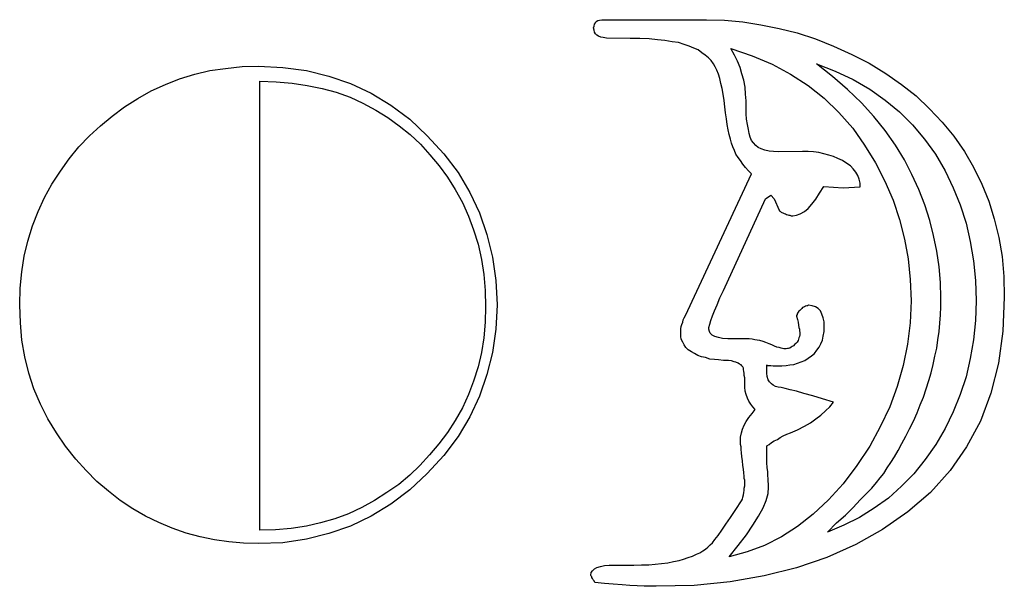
# Model space of a CAD drawing. Extents: x 0.3 to 25.6, y -0.6 to 1.9.
# Tile 8 of 20: x 5.6 to 9.8, y -0.5 to 1.9. Entities that reach past the tile are written whole.
import ezdxf

# ---------------------------------------------------------------- set-up
doc = ezdxf.new("R2010")
doc.units = 0

msp = doc.modelspace()

# ---------------------------------------------------------------- linework, layer by layer
at = {"color": 0}
for p, q in [((8.085938, 1.833984, 0.5), (8.087891, 1.841797, 0.5)), ((8.087891, 1.841797, 0.5), (8.089844, 1.849609, 0.5)), ((8.089844, 1.849609, 0.5), (8.09375, 1.855469, 0.5)), ((8.09375, 1.855469, 0.5), (8.097656, 1.861328, 0.5)), ((8.097656, 1.861328, 0.5), (8.103516, 1.865234, 0.5)), ((8.103516, 1.865234, 0.5), (8.111328, 1.867188, 0.5)), ((8.111328, 1.867188, 0.5), (8.121094, 1.869141, 0.5)), ((8.121094, 1.869141, 0.5), (8.130859, 1.869141, 0.5)), ((8.130859, 1.869141, 0.5), (8.566406, 1.869141, 0.5)), ((8.566406, 1.869141, 0.5), (8.642578, 1.867188, 0.5)), ((8.642578, 1.867188, 0.5), (8.720703, 1.859375, 0.5)), ((8.720703, 1.859375, 0.5), (8.796875, 1.847656, 0.5)), ((8.796875, 1.847656, 0.5), (8.875, 1.832031, 0.5)), ((8.087891, 1.824219, 0.5), (8.085938, 1.833984, 0.5)), ((8.089844, 1.816406, 0.5), (8.087891, 1.824219, 0.5)), ((8.09375, 1.808594, 0.5), (8.089844, 1.816406, 0.5)), ((8.099609, 1.802734, 0.5), (8.09375, 1.808594, 0.5)), ((8.107422, 1.798828, 0.5), (8.099609, 1.802734, 0.5)), ((8.875, 1.832031, 0.5), (8.951172, 1.8125, 0.5)), ((8.951172, 1.8125, 0.5), (9.029297, 1.787109, 0.5)), ((8.117188, 1.794922, 0.5), (8.107422, 1.798828, 0.5)), ((8.126953, 1.792969, 0.5), (8.117188, 1.794922, 0.5)), ((8.140625, 1.791016, 0.5), (8.126953, 1.792969, 0.5)), ((8.242188, 1.789063, 0.5), (8.140625, 1.791016, 0.5)), ((8.283203, 1.789063, 0.5), (8.242188, 1.789063, 0.5)), ((8.322266, 1.787109, 0.5), (8.283203, 1.789063, 0.5)), ((8.357422, 1.783203, 0.5), (8.322266, 1.787109, 0.5)), ((8.388672, 1.78125, 0.5), (8.357422, 1.783203, 0.5)), ((8.419922, 1.775391, 0.5), (8.388672, 1.78125, 0.5)), ((8.447266, 1.771484, 0.5), (8.419922, 1.775391, 0.5)), ((8.470703, 1.763672, 0.5), (8.447266, 1.771484, 0.5)), ((8.492188, 1.755859, 0.5), (8.470703, 1.763672, 0.5)), ((9.029297, 1.787109, 0.5), (9.105469, 1.755859, 0.5)), ((8.511719, 1.748047, 0.5), (8.492188, 1.755859, 0.5)), ((8.53125, 1.740234, 0.5), (8.511719, 1.748047, 0.5)), ((8.546875, 1.728516, 0.5), (8.53125, 1.740234, 0.5)), ((8.560547, 1.71875, 0.5), (8.546875, 1.728516, 0.5)), ((8.574219, 1.707031, 0.5), (8.560547, 1.71875, 0.5)), ((8.685547, 1.71875, 0.5), (8.669922, 1.746094, 0.5)), ((8.669922, 1.746094, 0.5), (8.759766, 1.714844, 0.5)), ((8.697266, 1.693359, 0.5), (8.685547, 1.71875, 0.5)), ((9.105469, 1.755859, 0.5), (9.183594, 1.720703, 0.5)), ((9.183594, 1.720703, 0.5), (9.257813, 1.683594, 0.5)), ((8.585938, 1.695313, 0.5), (8.574219, 1.707031, 0.5)), ((8.595703, 1.681641, 0.5), (8.585938, 1.695313, 0.5)), ((8.603516, 1.667969, 0.5), (8.595703, 1.681641, 0.5)), ((8.708984, 1.666016, 0.5), (8.697266, 1.693359, 0.5)), ((8.759766, 1.714844, 0.5), (8.845703, 1.679688, 0.5)), ((8.845703, 1.679688, 0.5), (8.923828, 1.636719, 0.5)), ((9.101563, 1.626953, 0.5), (9.033203, 1.681641, 0.5)), ((9.033203, 1.681641, 0.5), (9.113281, 1.650391, 0.5)), ((9.257813, 1.683594, 0.5), (9.328125, 1.640625, 0.5)), ((6.326172, 1.617188, 0.5), (6.390625, 1.636719, 0.5)), ((6.390625, 1.636719, 0.5), (6.455078, 1.652344, 0.5)), ((6.455078, 1.652344, 0.5), (6.521484, 1.662109, 0.5)), ((6.521484, 1.662109, 0.5), (6.591797, 1.669922, 0.5)), ((6.591797, 1.669922, 0.5), (6.662109, 1.671875, 0.5)), ((6.662109, 1.671875, 0.5), (6.765625, 1.666016, 0.5)), ((6.765625, 1.666016, 0.5), (6.865234, 1.652344, 0.5)), ((6.865234, 1.652344, 0.5), (6.960938, 1.628906, 0.5)), ((8.609375, 1.654297, 0.5), (8.603516, 1.667969, 0.5)), ((8.617188, 1.636719, 0.5), (8.609375, 1.654297, 0.5)), ((8.623047, 1.619141, 0.5), (8.617188, 1.636719, 0.5)), ((8.716797, 1.638672, 0.5), (8.708984, 1.666016, 0.5)), ((8.724609, 1.611328, 0.5), (8.716797, 1.638672, 0.5)), ((8.923828, 1.636719, 0.5), (8.998047, 1.589844, 0.5)), ((9.113281, 1.650391, 0.5), (9.189453, 1.615234, 0.5)), ((9.328125, 1.640625, 0.5), (9.394531, 1.59375, 0.5)), ((6.205078, 1.566406, 0.5), (6.265625, 1.59375, 0.5)), ((6.265625, 1.59375, 0.5), (6.326172, 1.617188, 0.5)), ((6.667969, -0.302734, 0.5), (6.667969, 1.607422, 0.5)), ((6.667969, 1.607422, 0.5), (6.736328, 1.605469, 0.5)), ((6.736328, 1.605469, 0.5), (6.804688, 1.599609, 0.5)), ((6.804688, 1.599609, 0.5), (6.869141, 1.589844, 0.5)), ((6.960938, 1.628906, 0.5), (7.052734, 1.597656, 0.5)), ((7.052734, 1.597656, 0.5), (7.140625, 1.556641, 0.5)), ((8.626953, 1.597656, 0.5), (8.623047, 1.619141, 0.5)), ((8.632813, 1.576172, 0.5), (8.626953, 1.597656, 0.5)), ((8.730469, 1.582031, 0.5), (8.724609, 1.611328, 0.5)), ((9.166016, 1.572266, 0.5), (9.101563, 1.626953, 0.5)), ((9.189453, 1.615234, 0.5), (9.259766, 1.574219, 0.5)), ((9.394531, 1.59375, 0.5), (9.457031, 1.544922, 0.5)), ((6.148438, 1.533203, 0.5), (6.205078, 1.566406, 0.5)), ((6.869141, 1.589844, 0.5), (6.931641, 1.576172, 0.5)), ((6.931641, 1.576172, 0.5), (6.992188, 1.560547, 0.5)), ((6.992188, 1.560547, 0.5), (7.050781, 1.539063, 0.5)), ((7.140625, 1.556641, 0.5), (7.224609, 1.505859, 0.5)), ((8.636719, 1.552734, 0.5), (8.632813, 1.576172, 0.5)), ((8.640625, 1.525391, 0.5), (8.636719, 1.552734, 0.5)), ((8.732422, 1.552734, 0.5), (8.730469, 1.582031, 0.5)), ((8.734375, 1.523438, 0.5), (8.732422, 1.552734, 0.5)), ((8.998047, 1.589844, 0.5), (9.066406, 1.535156, 0.5)), ((9.224609, 1.515625, 0.5), (9.166016, 1.572266, 0.5)), ((9.259766, 1.574219, 0.5), (9.326172, 1.527344, 0.5)), ((6.091797, 1.498047, 0.5), (6.148438, 1.533203, 0.5)), ((7.050781, 1.539063, 0.5), (7.105469, 1.513672, 0.5)), ((7.105469, 1.513672, 0.5), (7.160156, 1.484375, 0.5)), ((8.644531, 1.498047, 0.5), (8.640625, 1.525391, 0.5)), ((8.734375, 1.496094, 0.5), (8.734375, 1.523438, 0.5)), ((9.066406, 1.535156, 0.5), (9.128906, 1.474609, 0.5)), ((9.277344, 1.457031, 0.5), (9.224609, 1.515625, 0.5)), ((9.326172, 1.527344, 0.5), (9.386719, 1.476563, 0.5)), ((9.457031, 1.544922, 0.5), (9.513672, 1.490234, 0.5)), ((6.039063, 1.458984, 0.5), (6.091797, 1.498047, 0.5)), ((7.160156, 1.484375, 0.5), (7.210938, 1.453125, 0.5)), ((7.224609, 1.505859, 0.5), (7.304688, 1.445313, 0.5)), ((8.646484, 1.472656, 0.5), (8.644531, 1.498047, 0.5)), ((8.650391, 1.447266, 0.5), (8.646484, 1.472656, 0.5)), ((8.734375, 1.46875, 0.5), (8.734375, 1.496094, 0.5)), ((8.736328, 1.445313, 0.5), (8.734375, 1.46875, 0.5)), ((9.128906, 1.474609, 0.5), (9.1875, 1.408203, 0.5)), ((9.386719, 1.476563, 0.5), (9.441406, 1.421875, 0.5)), ((9.513672, 1.490234, 0.5), (9.568359, 1.433594, 0.5)), ((5.990234, 1.417969, 0.5), (6.039063, 1.458984, 0.5)), ((7.210938, 1.453125, 0.5), (7.259766, 1.417969, 0.5)), ((7.304688, 1.445313, 0.5), (7.378906, 1.375, 0.5)), ((8.654297, 1.423828, 0.5), (8.650391, 1.447266, 0.5)), ((8.658203, 1.400391, 0.5), (8.654297, 1.423828, 0.5)), ((8.740234, 1.423828, 0.5), (8.736328, 1.445313, 0.5)), ((8.744141, 1.402344, 0.5), (8.740234, 1.423828, 0.5)), ((9.326172, 1.398438, 0.5), (9.277344, 1.457031, 0.5)), ((9.568359, 1.433594, 0.5), (9.617188, 1.373047, 0.5)), ((5.943359, 1.375, 0.5), (5.990234, 1.417969, 0.5)), ((7.259766, 1.417969, 0.5), (7.306641, 1.380859, 0.5)), ((8.662109, 1.380859, 0.5), (8.658203, 1.400391, 0.5)), ((8.748047, 1.384766, 0.5), (8.744141, 1.402344, 0.5)), ((8.751953, 1.369141, 0.5), (8.748047, 1.384766, 0.5)), ((9.1875, 1.408203, 0.5), (9.238281, 1.335938, 0.5)), ((9.369141, 1.335938, 0.5), (9.326172, 1.398438, 0.5)), ((9.441406, 1.421875, 0.5), (9.492188, 1.361328, 0.5)), ((5.898438, 1.328125, 0.5), (5.943359, 1.375, 0.5)), ((7.306641, 1.380859, 0.5), (7.349609, 1.339844, 0.5)), ((7.349609, 1.339844, 0.5), (7.390625, 1.294922, 0.5)), ((7.378906, 1.375, 0.5), (7.449219, 1.298828, 0.5)), ((8.667969, 1.361328, 0.5), (8.662109, 1.380859, 0.5)), ((8.671875, 1.34375, 0.5), (8.667969, 1.361328, 0.5)), ((8.677734, 1.328125, 0.5), (8.671875, 1.34375, 0.5)), ((8.757813, 1.355469, 0.5), (8.751953, 1.369141, 0.5)), ((8.765625, 1.345703, 0.5), (8.757813, 1.355469, 0.5)), ((8.775391, 1.333984, 0.5), (8.765625, 1.345703, 0.5)), ((9.492188, 1.361328, 0.5), (9.539063, 1.296875, 0.5)), ((9.617188, 1.373047, 0.5), (9.662109, 1.308594, 0.5)), ((5.857422, 1.277344, 0.5), (5.898438, 1.328125, 0.5)), ((7.449219, 1.298828, 0.5), (7.509766, 1.21875, 0.5)), ((8.685547, 1.3125, 0.5), (8.677734, 1.328125, 0.5)), ((8.691406, 1.296875, 0.5), (8.685547, 1.3125, 0.5)), ((8.785156, 1.326172, 0.5), (8.775391, 1.333984, 0.5)), ((8.798828, 1.320313, 0.5), (8.785156, 1.326172, 0.5)), ((8.814453, 1.314453, 0.5), (8.798828, 1.320313, 0.5)), ((8.832031, 1.310547, 0.5), (8.814453, 1.314453, 0.5)), ((8.851563, 1.308594, 0.5), (8.832031, 1.310547, 0.5)), ((8.873047, 1.306641, 0.5), (8.851563, 1.308594, 0.5)), ((8.974609, 1.308594, 0.5), (8.873047, 1.306641, 0.5)), ((8.998047, 1.308594, 0.5), (8.974609, 1.308594, 0.5)), ((9.021484, 1.306641, 0.5), (8.998047, 1.308594, 0.5)), ((9.042969, 1.304688, 0.5), (9.021484, 1.306641, 0.5)), ((9.064453, 1.298828, 0.5), (9.042969, 1.304688, 0.5)), ((9.085938, 1.292969, 0.5), (9.064453, 1.298828, 0.5)), ((9.238281, 1.335938, 0.5), (9.285156, 1.259766, 0.5)), ((9.408203, 1.273438, 0.5), (9.369141, 1.335938, 0.5)), ((9.662109, 1.308594, 0.5), (9.701172, 1.242188, 0.5)), ((5.820313, 1.224609, 0.5), (5.857422, 1.277344, 0.5)), ((7.390625, 1.294922, 0.5), (7.429688, 1.248047, 0.5)), ((8.701172, 1.283203, 0.5), (8.691406, 1.296875, 0.5)), ((8.710938, 1.269531, 0.5), (8.701172, 1.283203, 0.5)), ((8.720703, 1.253906, 0.5), (8.710938, 1.269531, 0.5)), ((9.105469, 1.287109, 0.5), (9.085938, 1.292969, 0.5)), ((9.125, 1.279297, 0.5), (9.105469, 1.287109, 0.5)), ((9.144531, 1.269531, 0.5), (9.125, 1.279297, 0.5)), ((9.162109, 1.257813, 0.5), (9.144531, 1.269531, 0.5)), ((9.177734, 1.248047, 0.5), (9.162109, 1.257813, 0.5)), ((9.285156, 1.259766, 0.5), (9.324219, 1.181641, 0.5)), ((9.439453, 1.210938, 0.5), (9.408203, 1.273438, 0.5)), ((9.539063, 1.296875, 0.5), (9.580078, 1.226563, 0.5)), ((5.783203, 1.169922, 0.5), (5.820313, 1.224609, 0.5)), ((7.429688, 1.248047, 0.5), (7.464844, 1.199219, 0.5)), ((7.509766, 1.21875, 0.5), (7.560547, 1.134766, 0.5)), ((8.732422, 1.240234, 0.5), (8.720703, 1.253906, 0.5)), ((8.744141, 1.226563, 0.5), (8.732422, 1.240234, 0.5)), ((8.757813, 1.212891, 0.5), (8.744141, 1.226563, 0.5)), ((9.189453, 1.234375, 0.5), (9.177734, 1.248047, 0.5)), ((9.201172, 1.220703, 0.5), (9.189453, 1.234375, 0.5)), ((9.208984, 1.207031, 0.5), (9.201172, 1.220703, 0.5)), ((9.580078, 1.226563, 0.5), (9.615234, 1.154297, 0.5)), ((9.701172, 1.242188, 0.5), (9.736328, 1.169922, 0.5)), ((7.464844, 1.199219, 0.5), (7.498047, 1.146484, 0.5)), ((8.476563, 0.611328, 0.5), (8.757813, 1.212891, 0.5)), ((9.214844, 1.191406, 0.5), (9.208984, 1.207031, 0.5)), ((9.21875, 1.173828, 0.5), (9.214844, 1.191406, 0.5)), ((9.21875, 1.158203, 0.5), (9.21875, 1.173828, 0.5)), ((9.324219, 1.181641, 0.5), (9.359375, 1.101563, 0.5)), ((9.46875, 1.146484, 0.5), (9.439453, 1.210938, 0.5)), ((5.751953, 1.113281, 0.5), (5.783203, 1.169922, 0.5)), ((7.498047, 1.146484, 0.5), (7.529297, 1.091797, 0.5)), ((7.560547, 1.134766, 0.5), (7.601563, 1.046875, 0.5)), ((9.03125, 1.105469, 0.5), (9.046875, 1.130859, 0.5)), ((9.046875, 1.130859, 0.5), (9.064453, 1.160156, 0.5)), ((9.064453, 1.160156, 0.5), (9.146484, 1.154297, 0.5)), ((9.146484, 1.154297, 0.5), (9.21875, 1.158203, 0.5)), ((9.494141, 1.082031, 0.5), (9.46875, 1.146484, 0.5)), ((9.615234, 1.154297, 0.5), (9.644531, 1.082031, 0.5)), ((9.736328, 1.169922, 0.5), (9.765625, 1.097656, 0.5)), ((5.724609, 1.052734, 0.5), (5.751953, 1.113281, 0.5)), ((7.529297, 1.091797, 0.5), (7.554688, 1.033203, 0.5)), ((8.638672, 0.716797, 0.5), (8.816406, 1.107422, 0.5)), ((8.816406, 1.107422, 0.5), (8.839844, 1.123047, 0.5)), ((8.839844, 1.123047, 0.5), (8.853516, 1.107422, 0.5)), ((8.853516, 1.107422, 0.5), (8.875, 1.058594, 0.5)), ((9.013672, 1.083984, 0.5), (9.03125, 1.105469, 0.5)), ((9.359375, 1.101563, 0.5), (9.386719, 1.019531, 0.5)), ((9.765625, 1.097656, 0.5), (9.789063, 1.021484, 0.5)), ((5.701172, 0.992188, 0.5), (5.724609, 1.052734, 0.5)), ((7.601563, 1.046875, 0.5), (7.632813, 0.955078, 0.5)), ((8.875, 1.058594, 0.5), (8.875, 1.056641, 0.5)), ((8.875, 1.056641, 0.5), (8.876953, 1.056641, 0.5)), ((8.876953, 1.056641, 0.5), (8.878906, 1.054688, 0.5)), ((8.878906, 1.054688, 0.5), (8.880859, 1.052734, 0.5)), ((8.880859, 1.052734, 0.5), (8.882813, 1.050781, 0.5)), ((8.882813, 1.050781, 0.5), (8.886719, 1.048828, 0.5)), ((8.886719, 1.048828, 0.5), (8.890625, 1.046875, 0.5)), ((8.890625, 1.046875, 0.5), (8.896484, 1.044922, 0.5)), ((8.964844, 1.042969, 0.5), (8.982422, 1.052734, 0.5)), ((8.982422, 1.052734, 0.5), (8.998047, 1.066406, 0.5)), ((8.998047, 1.066406, 0.5), (9.013672, 1.083984, 0.5)), ((9.515625, 1.015625, 0.5), (9.494141, 1.082031, 0.5)), ((9.644531, 1.082031, 0.5), (9.669922, 1.003906, 0.5)), ((7.554688, 1.033203, 0.5), (7.576172, 0.974609, 0.5)), ((8.896484, 1.044922, 0.5), (8.902344, 1.042969, 0.5)), ((8.902344, 1.042969, 0.5), (8.90625, 1.041016, 0.5)), ((8.90625, 1.041016, 0.5), (8.912109, 1.039063, 0.5)), ((8.912109, 1.039063, 0.5), (8.916016, 1.037109, 0.5)), ((8.916016, 1.037109, 0.5), (8.919922, 1.037109, 0.5)), ((8.919922, 1.037109, 0.5), (8.925781, 1.035156, 0.5)), ((8.925781, 1.035156, 0.5), (8.929688, 1.035156, 0.5)), ((8.929688, 1.035156, 0.5), (8.933594, 1.035156, 0.5)), ((8.933594, 1.035156, 0.5), (8.949219, 1.037109, 0.5)), ((8.949219, 1.037109, 0.5), (8.964844, 1.042969, 0.5)), ((9.386719, 1.019531, 0.5), (9.408203, 0.935547, 0.5)), ((9.53125, 0.951172, 0.5), (9.515625, 1.015625, 0.5)), ((9.789063, 1.021484, 0.5), (9.808594, 0.943359, 0.5)), ((5.681641, 0.927734, 0.5), (5.701172, 0.992188, 0.5)), ((7.576172, 0.974609, 0.5), (7.595703, 0.914063, 0.5)), ((9.669922, 1.003906, 0.5), (9.6875, 0.925781, 0.5)), ((5.666016, 0.863281, 0.5), (5.681641, 0.927734, 0.5)), ((7.632813, 0.955078, 0.5), (7.65625, 0.859375, 0.5)), ((9.408203, 0.935547, 0.5), (9.423828, 0.851563, 0.5)), ((9.544922, 0.884766, 0.5), (9.53125, 0.951172, 0.5)), ((9.6875, 0.925781, 0.5), (9.701172, 0.84375, 0.5)), ((9.808594, 0.943359, 0.5), (9.822266, 0.861328, 0.5)), ((7.595703, 0.914063, 0.5), (7.609375, 0.849609, 0.5)), ((9.554688, 0.818359, 0.5), (9.544922, 0.884766, 0.5)), ((5.65625, 0.796875, 0.5), (5.666016, 0.863281, 0.5)), ((7.609375, 0.849609, 0.5), (7.619141, 0.785156, 0.5)), ((7.65625, 0.859375, 0.5), (7.669922, 0.759766, 0.5)), ((9.423828, 0.851563, 0.5), (9.431641, 0.763672, 0.5)), ((9.701172, 0.84375, 0.5), (9.708984, 0.759766, 0.5)), ((9.822266, 0.861328, 0.5), (9.830078, 0.777344, 0.5)), ((5.648438, 0.726563, 0.5), (5.65625, 0.796875, 0.5)), ((9.560547, 0.751953, 0.5), (9.554688, 0.818359, 0.5)), ((7.619141, 0.785156, 0.5), (7.625, 0.716797, 0.5)), ((7.669922, 0.759766, 0.5), (7.675781, 0.65625, 0.5)), ((9.431641, 0.763672, 0.5), (9.435547, 0.673828, 0.5)), ((9.708984, 0.759766, 0.5), (9.712891, 0.673828, 0.5)), ((9.830078, 0.777344, 0.5), (9.832031, 0.689453, 0.5)), ((5.646484, 0.65625, 0.5), (5.648438, 0.726563, 0.5)), ((7.625, 0.716797, 0.5), (7.626953, 0.648438, 0.5)), ((8.623047, 0.685547, 0.5), (8.638672, 0.716797, 0.5)), ((9.5625, 0.685547, 0.5), (9.560547, 0.751953, 0.5)), ((8.611328, 0.65625, 0.5), (8.623047, 0.685547, 0.5)), ((9.435547, 0.673828, 0.5), (9.431641, 0.580078, 0.5)), ((9.5625, 0.648438, 0.5), (9.5625, 0.685547, 0.5)), ((9.712891, 0.673828, 0.5), (9.708984, 0.589844, 0.5)), ((9.832031, 0.689453, 0.5), (9.826172, 0.544922, 0.5)), ((5.650391, 0.580078, 0.5), (5.646484, 0.65625, 0.5)), ((7.626953, 0.648438, 0.5), (7.625, 0.582031, 0.5)), ((7.675781, 0.65625, 0.5), (7.669922, 0.552734, 0.5)), ((8.591797, 0.609375, 0.5), (8.599609, 0.630859, 0.5)), ((8.599609, 0.630859, 0.5), (8.611328, 0.65625, 0.5)), ((8.958984, 0.628906, 0.5), (8.955078, 0.625, 0.5)), ((8.962891, 0.632813, 0.5), (8.958984, 0.628906, 0.5)), ((8.966797, 0.636719, 0.5), (8.962891, 0.632813, 0.5)), ((8.970703, 0.640625, 0.5), (8.966797, 0.636719, 0.5)), ((8.974609, 0.644531, 0.5), (8.970703, 0.640625, 0.5)), ((8.978516, 0.646484, 0.5), (8.974609, 0.644531, 0.5)), ((8.982422, 0.648438, 0.5), (8.978516, 0.646484, 0.5)), ((8.986328, 0.650391, 0.5), (8.982422, 0.648438, 0.5)), ((8.992188, 0.652344, 0.5), (8.986328, 0.650391, 0.5)), ((8.996094, 0.652344, 0.5), (8.992188, 0.652344, 0.5)), ((9, 0.654297, 0.5), (8.996094, 0.652344, 0.5)), ((9.015625, 0.652344, 0.5), (9, 0.654297, 0.5)), ((9.029297, 0.648438, 0.5), (9.015625, 0.652344, 0.5)), ((9.041016, 0.640625, 0.5), (9.029297, 0.648438, 0.5)), ((9.050781, 0.630859, 0.5), (9.041016, 0.640625, 0.5)), ((9.056641, 0.617188, 0.5), (9.050781, 0.630859, 0.5)), ((9.560547, 0.613281, 0.5), (9.5625, 0.648438, 0.5)), ((8.464844, 0.582031, 0.5), (8.466797, 0.591797, 0.5)), ((8.466797, 0.591797, 0.5), (8.470703, 0.601563, 0.5)), ((8.470703, 0.601563, 0.5), (8.476563, 0.611328, 0.5)), ((8.580078, 0.574219, 0.5), (8.583984, 0.589844, 0.5)), ((8.583984, 0.589844, 0.5), (8.591797, 0.609375, 0.5)), ((8.951172, 0.615234, 0.5), (8.949219, 0.611328, 0.5)), ((8.949219, 0.611328, 0.5), (8.949219, 0.607422, 0.5)), ((8.949219, 0.607422, 0.5), (8.953125, 0.59375, 0.5)), ((8.953125, 0.621094, 0.5), (8.951172, 0.617188, 0.5)), ((8.951172, 0.617188, 0.5), (8.951172, 0.615234, 0.5)), ((8.955078, 0.625, 0.5), (8.953125, 0.621094, 0.5)), ((8.953125, 0.59375, 0.5), (8.955078, 0.582031, 0.5)), ((9.0625, 0.601563, 0.5), (9.056641, 0.617188, 0.5)), ((9.066406, 0.583984, 0.5), (9.0625, 0.601563, 0.5)), ((9.558594, 0.578125, 0.5), (9.560547, 0.613281, 0.5)), ((9.708984, 0.589844, 0.5), (9.701172, 0.507813, 0.5)), ((5.65625, 0.505859, 0.5), (5.650391, 0.580078, 0.5)), ((7.625, 0.582031, 0.5), (7.619141, 0.515625, 0.5)), ((7.669922, 0.552734, 0.5), (7.65625, 0.453125, 0.5)), ((8.457031, 0.554688, 0.5), (8.458984, 0.564453, 0.5)), ((8.457031, 0.544922, 0.5), (8.457031, 0.554688, 0.5)), ((8.457031, 0.537109, 0.5), (8.457031, 0.544922, 0.5)), ((8.458984, 0.564453, 0.5), (8.460938, 0.572266, 0.5)), ((8.460938, 0.572266, 0.5), (8.464844, 0.582031, 0.5)), ((8.576172, 0.560547, 0.5), (8.580078, 0.574219, 0.5)), ((8.576172, 0.552734, 0.5), (8.576172, 0.560547, 0.5)), ((8.578125, 0.542969, 0.5), (8.576172, 0.552734, 0.5)), ((8.955078, 0.582031, 0.5), (8.957031, 0.570313, 0.5)), ((8.957031, 0.570313, 0.5), (8.958984, 0.560547, 0.5)), ((8.958984, 0.560547, 0.5), (8.960938, 0.552734, 0.5)), ((8.960938, 0.552734, 0.5), (8.960938, 0.544922, 0.5)), ((8.960938, 0.544922, 0.5), (8.962891, 0.541016, 0.5)), ((9.066406, 0.5625, 0.5), (9.066406, 0.583984, 0.5)), ((9.066406, 0.542969, 0.5), (9.066406, 0.5625, 0.5)), ((9.431641, 0.580078, 0.5), (9.419922, 0.488281, 0.5)), ((9.554688, 0.542969, 0.5), (9.558594, 0.578125, 0.5)), ((9.826172, 0.544922, 0.5), (9.806641, 0.408203, 0.5)), ((5.667969, 0.435547, 0.5), (5.65625, 0.505859, 0.5)), ((7.619141, 0.515625, 0.5), (7.609375, 0.453125, 0.5)), ((8.457031, 0.521484, 0.5), (8.457031, 0.537109, 0.5)), ((8.458984, 0.509766, 0.5), (8.457031, 0.521484, 0.5)), ((8.464844, 0.498047, 0.5), (8.458984, 0.509766, 0.5)), ((8.582031, 0.535156, 0.5), (8.578125, 0.542969, 0.5)), ((8.589844, 0.527344, 0.5), (8.582031, 0.535156, 0.5)), ((8.601563, 0.521484, 0.5), (8.589844, 0.527344, 0.5)), ((8.617188, 0.517578, 0.5), (8.601563, 0.521484, 0.5)), ((8.634766, 0.513672, 0.5), (8.617188, 0.517578, 0.5)), ((8.65625, 0.511719, 0.5), (8.634766, 0.513672, 0.5)), ((8.679688, 0.511719, 0.5), (8.65625, 0.511719, 0.5)), ((8.738281, 0.511719, 0.5), (8.679688, 0.511719, 0.5)), ((8.748047, 0.511719, 0.5), (8.738281, 0.511719, 0.5)), ((8.759766, 0.509766, 0.5), (8.748047, 0.511719, 0.5)), ((8.771484, 0.507813, 0.5), (8.759766, 0.509766, 0.5)), ((8.78125, 0.505859, 0.5), (8.771484, 0.507813, 0.5)), ((8.792969, 0.503906, 0.5), (8.78125, 0.505859, 0.5)), ((8.806641, 0.5, 0.5), (8.792969, 0.503906, 0.5)), ((8.955078, 0.503906, 0.5), (8.951172, 0.498047, 0.5)), ((8.957031, 0.509766, 0.5), (8.955078, 0.503906, 0.5)), ((8.958984, 0.515625, 0.5), (8.957031, 0.509766, 0.5)), ((8.960938, 0.521484, 0.5), (8.958984, 0.515625, 0.5)), ((8.962891, 0.529297, 0.5), (8.960938, 0.521484, 0.5)), ((8.962891, 0.541016, 0.5), (8.962891, 0.537109, 0.5)), ((8.962891, 0.537109, 0.5), (8.962891, 0.529297, 0.5)), ((9.052734, 0.490234, 0.5), (9.058594, 0.505859, 0.5)), ((9.058594, 0.505859, 0.5), (9.0625, 0.523438, 0.5)), ((9.0625, 0.523438, 0.5), (9.066406, 0.542969, 0.5)), ((9.544922, 0.472656, 0.5), (9.548828, 0.507813, 0.5)), ((9.548828, 0.507813, 0.5), (9.554688, 0.542969, 0.5)), ((9.701172, 0.507813, 0.5), (9.6875, 0.427734, 0.5)), ((8.470703, 0.486328, 0.5), (8.464844, 0.498047, 0.5)), ((8.478516, 0.474609, 0.5), (8.470703, 0.486328, 0.5)), ((8.488281, 0.464844, 0.5), (8.478516, 0.474609, 0.5)), ((8.501953, 0.457031, 0.5), (8.488281, 0.464844, 0.5)), ((8.818359, 0.496094, 0.5), (8.806641, 0.5, 0.5)), ((8.832031, 0.490234, 0.5), (8.818359, 0.496094, 0.5)), ((8.84375, 0.486328, 0.5), (8.832031, 0.490234, 0.5)), ((8.855469, 0.480469, 0.5), (8.84375, 0.486328, 0.5)), ((8.865234, 0.476563, 0.5), (8.855469, 0.480469, 0.5)), ((8.875, 0.474609, 0.5), (8.865234, 0.476563, 0.5)), ((8.882813, 0.472656, 0.5), (8.875, 0.474609, 0.5)), ((8.888672, 0.470703, 0.5), (8.882813, 0.472656, 0.5)), ((8.894531, 0.46875, 0.5), (8.888672, 0.470703, 0.5)), ((8.898438, 0.46875, 0.5), (8.894531, 0.46875, 0.5)), ((8.904297, 0.46875, 0.5), (8.898438, 0.46875, 0.5)), ((8.910156, 0.470703, 0.5), (8.904297, 0.46875, 0.5)), ((8.914063, 0.470703, 0.5), (8.910156, 0.470703, 0.5)), ((8.919922, 0.472656, 0.5), (8.914063, 0.470703, 0.5)), ((8.925781, 0.476563, 0.5), (8.919922, 0.472656, 0.5)), ((8.929688, 0.478516, 0.5), (8.925781, 0.476563, 0.5)), ((8.935547, 0.482422, 0.5), (8.929688, 0.478516, 0.5)), ((8.941406, 0.488281, 0.5), (8.935547, 0.482422, 0.5)), ((8.945313, 0.492188, 0.5), (8.941406, 0.488281, 0.5)), ((8.951172, 0.498047, 0.5), (8.945313, 0.492188, 0.5)), ((9.025391, 0.449219, 0.5), (9.035156, 0.462891, 0.5)), ((9.035156, 0.462891, 0.5), (9.044922, 0.476563, 0.5)), ((9.044922, 0.476563, 0.5), (9.052734, 0.490234, 0.5)), ((9.419922, 0.488281, 0.5), (9.402344, 0.398438, 0.5)), ((9.537109, 0.4375, 0.5), (9.544922, 0.472656, 0.5)), ((5.685547, 0.365234, 0.5), (5.667969, 0.435547, 0.5)), ((7.609375, 0.453125, 0.5), (7.595703, 0.392578, 0.5)), ((7.65625, 0.453125, 0.5), (7.632813, 0.359375, 0.5)), ((8.515625, 0.449219, 0.5), (8.501953, 0.457031, 0.5)), ((8.529297, 0.441406, 0.5), (8.515625, 0.449219, 0.5)), ((8.544922, 0.435547, 0.5), (8.529297, 0.441406, 0.5)), ((8.5625, 0.431641, 0.5), (8.544922, 0.435547, 0.5)), ((8.580078, 0.425781, 0.5), (8.5625, 0.431641, 0.5)), ((8.599609, 0.423828, 0.5), (8.580078, 0.425781, 0.5)), ((8.617188, 0.421875, 0.5), (8.599609, 0.423828, 0.5)), ((8.638672, 0.419922, 0.5), (8.617188, 0.421875, 0.5)), ((8.660156, 0.419922, 0.5), (8.638672, 0.419922, 0.5)), ((8.671875, 0.417969, 0.5), (8.660156, 0.419922, 0.5)), ((8.96875, 0.414063, 0.5), (8.984375, 0.419922, 0.5)), ((8.984375, 0.419922, 0.5), (8.998047, 0.429688, 0.5)), ((8.998047, 0.429688, 0.5), (9.011719, 0.439453, 0.5)), ((9.011719, 0.439453, 0.5), (9.025391, 0.449219, 0.5)), ((9.529297, 0.402344, 0.5), (9.537109, 0.4375, 0.5)), ((9.6875, 0.427734, 0.5), (9.669922, 0.349609, 0.5)), ((7.595703, 0.392578, 0.5), (7.576172, 0.332031, 0.5)), ((8.683594, 0.414063, 0.5), (8.671875, 0.417969, 0.5)), ((8.691406, 0.412109, 0.5), (8.683594, 0.414063, 0.5)), ((8.701172, 0.408203, 0.5), (8.691406, 0.412109, 0.5)), ((8.707031, 0.404297, 0.5), (8.701172, 0.408203, 0.5)), ((8.712891, 0.400391, 0.5), (8.707031, 0.404297, 0.5)), ((8.716797, 0.396484, 0.5), (8.712891, 0.400391, 0.5)), ((8.720703, 0.392578, 0.5), (8.716797, 0.396484, 0.5)), ((8.722656, 0.386719, 0.5), (8.720703, 0.392578, 0.5)), ((8.722656, 0.380859, 0.5), (8.722656, 0.386719, 0.5)), ((8.724609, 0.373047, 0.5), (8.722656, 0.380859, 0.5)), ((8.822266, 0.380859, 0.5), (8.822266, 0.400391, 0.5)), ((8.822266, 0.400391, 0.5), (8.824219, 0.398438, 0.5)), ((8.822266, 0.365234, 0.5), (8.822266, 0.380859, 0.5)), ((8.824219, 0.398438, 0.5), (8.828125, 0.398438, 0.5)), ((8.828125, 0.398438, 0.5), (8.833984, 0.398438, 0.5)), ((8.833984, 0.398438, 0.5), (8.839844, 0.398438, 0.5)), ((8.839844, 0.398438, 0.5), (8.849609, 0.396484, 0.5)), ((8.849609, 0.396484, 0.5), (8.859375, 0.396484, 0.5)), ((8.859375, 0.396484, 0.5), (8.871094, 0.396484, 0.5)), ((8.871094, 0.396484, 0.5), (8.886719, 0.396484, 0.5)), ((8.886719, 0.396484, 0.5), (8.904297, 0.398438, 0.5)), ((8.904297, 0.398438, 0.5), (8.919922, 0.400391, 0.5)), ((8.919922, 0.400391, 0.5), (8.9375, 0.402344, 0.5)), ((8.9375, 0.402344, 0.5), (8.953125, 0.408203, 0.5)), ((8.953125, 0.408203, 0.5), (8.96875, 0.414063, 0.5)), ((9.402344, 0.398438, 0.5), (9.376953, 0.308594, 0.5)), ((9.521484, 0.367188, 0.5), (9.529297, 0.402344, 0.5)), ((9.806641, 0.408203, 0.5), (9.775391, 0.28125, 0.5)), ((5.707031, 0.298828, 0.5), (5.685547, 0.365234, 0.5)), ((7.632813, 0.359375, 0.5), (7.601563, 0.267578, 0.5)), ((8.726563, 0.365234, 0.5), (8.724609, 0.373047, 0.5)), ((8.726563, 0.355469, 0.5), (8.726563, 0.365234, 0.5)), ((8.728516, 0.345703, 0.5), (8.726563, 0.355469, 0.5)), ((8.728516, 0.333984, 0.5), (8.728516, 0.345703, 0.5)), ((8.824219, 0.351563, 0.5), (8.822266, 0.365234, 0.5)), ((8.828125, 0.337891, 0.5), (8.824219, 0.351563, 0.5)), ((8.833984, 0.328125, 0.5), (8.828125, 0.337891, 0.5)), ((9.511719, 0.333984, 0.5), (9.521484, 0.367188, 0.5)), ((9.669922, 0.349609, 0.5), (9.644531, 0.275391, 0.5)), ((5.734375, 0.234375, 0.5), (5.707031, 0.298828, 0.5)), ((7.576172, 0.332031, 0.5), (7.554688, 0.275391, 0.5)), ((8.728516, 0.322266, 0.5), (8.728516, 0.333984, 0.5)), ((8.728516, 0.306641, 0.5), (8.728516, 0.322266, 0.5)), ((8.730469, 0.289063, 0.5), (8.728516, 0.306641, 0.5)), ((8.841797, 0.320313, 0.5), (8.833984, 0.328125, 0.5)), ((8.849609, 0.314453, 0.5), (8.841797, 0.320313, 0.5)), ((8.859375, 0.308594, 0.5), (8.849609, 0.314453, 0.5)), ((8.871094, 0.306641, 0.5), (8.859375, 0.308594, 0.5)), ((8.882813, 0.304688, 0.5), (8.871094, 0.306641, 0.5)), ((8.900391, 0.300781, 0.5), (8.882813, 0.304688, 0.5)), ((8.921875, 0.294922, 0.5), (8.900391, 0.300781, 0.5)), ((8.949219, 0.289063, 0.5), (8.921875, 0.294922, 0.5)), ((9.376953, 0.308594, 0.5), (9.345703, 0.222656, 0.5)), ((9.488281, 0.263672, 0.5), (9.5, 0.298828, 0.5)), ((9.5, 0.298828, 0.5), (9.511719, 0.333984, 0.5)), ((7.554688, 0.275391, 0.5), (7.529297, 0.21875, 0.5)), ((7.601563, 0.267578, 0.5), (7.560547, 0.179688, 0.5)), ((8.734375, 0.275391, 0.5), (8.730469, 0.289063, 0.5)), ((8.740234, 0.259766, 0.5), (8.734375, 0.275391, 0.5)), ((8.746094, 0.246094, 0.5), (8.740234, 0.259766, 0.5)), ((8.980469, 0.279297, 0.5), (8.949219, 0.289063, 0.5)), ((9.017578, 0.269531, 0.5), (8.980469, 0.279297, 0.5)), ((9.058594, 0.255859, 0.5), (9.017578, 0.269531, 0.5)), ((9.105469, 0.242188, 0.5), (9.058594, 0.255859, 0.5)), ((9.474609, 0.230469, 0.5), (9.488281, 0.263672, 0.5)), ((9.644531, 0.275391, 0.5), (9.615234, 0.201172, 0.5)), ((9.775391, 0.28125, 0.5), (9.730469, 0.162109, 0.5)), ((5.765625, 0.171875, 0.5), (5.734375, 0.234375, 0.5)), ((7.529297, 0.21875, 0.5), (7.498047, 0.164063, 0.5)), ((8.753906, 0.234375, 0.5), (8.746094, 0.246094, 0.5)), ((8.763672, 0.222656, 0.5), (8.753906, 0.234375, 0.5)), ((8.759766, 0.193359, 0.5), (8.773438, 0.210938, 0.5)), ((8.773438, 0.210938, 0.5), (8.763672, 0.222656, 0.5)), ((9.072266, 0.205078, 0.5), (9.089844, 0.222656, 0.5)), ((9.089844, 0.222656, 0.5), (9.105469, 0.242188, 0.5)), ((9.345703, 0.222656, 0.5), (9.304688, 0.136719, 0.5)), ((9.460938, 0.197266, 0.5), (9.474609, 0.230469, 0.5)), ((5.802734, 0.111328, 0.5), (5.765625, 0.171875, 0.5)), ((7.560547, 0.179688, 0.5), (7.509766, 0.095703, 0.5)), ((8.734375, 0.160156, 0.5), (8.746094, 0.177734, 0.5)), ((8.746094, 0.177734, 0.5), (8.759766, 0.193359, 0.5)), ((9.007813, 0.154297, 0.5), (9.03125, 0.171875, 0.5)), ((9.03125, 0.171875, 0.5), (9.052734, 0.1875, 0.5)), ((9.052734, 0.1875, 0.5), (9.072266, 0.205078, 0.5)), ((9.445313, 0.162109, 0.5), (9.460938, 0.197266, 0.5)), ((9.615234, 0.201172, 0.5), (9.580078, 0.130859, 0.5)), ((7.498047, 0.164063, 0.5), (7.464844, 0.113281, 0.5)), ((8.714844, 0.111328, 0.5), (8.71875, 0.126953, 0.5)), ((8.71875, 0.126953, 0.5), (8.726563, 0.144531, 0.5)), ((8.726563, 0.144531, 0.5), (8.734375, 0.160156, 0.5)), ((8.953125, 0.125, 0.5), (8.982422, 0.140625, 0.5)), ((8.982422, 0.140625, 0.5), (9.007813, 0.154297, 0.5)), ((9.304688, 0.136719, 0.5), (9.259766, 0.054688, 0.5)), ((9.414063, 0.097656, 0.5), (9.429688, 0.128906, 0.5)), ((9.429688, 0.128906, 0.5), (9.445313, 0.162109, 0.5)), ((9.580078, 0.130859, 0.5), (9.541016, 0.0625, 0.5)), ((9.730469, 0.162109, 0.5), (9.671875, 0.052734, 0.5)), ((5.841797, 0.054688, 0.5), (5.802734, 0.111328, 0.5)), ((7.464844, 0.113281, 0.5), (7.427734, 0.064453, 0.5)), ((7.509766, 0.095703, 0.5), (7.449219, 0.015625, 0.5)), ((8.710938, 0.09375, 0.5), (8.714844, 0.111328, 0.5)), ((8.710938, 0.076172, 0.5), (8.710938, 0.09375, 0.5)), ((8.853516, 0.078125, 0.5), (8.867188, 0.083984, 0.5)), ((8.867188, 0.083984, 0.5), (8.878906, 0.091797, 0.5)), ((8.878906, 0.091797, 0.5), (8.892578, 0.099609, 0.5)), ((8.892578, 0.099609, 0.5), (8.908203, 0.105469, 0.5)), ((8.908203, 0.105469, 0.5), (8.923828, 0.111328, 0.5)), ((8.923828, 0.111328, 0.5), (8.953125, 0.125, 0.5)), ((9.396484, 0.066406, 0.5), (9.414063, 0.097656, 0.5)), ((5.884766, 0, 0.5), (5.841797, 0.054688, 0.5)), ((7.427734, 0.064453, 0.5), (7.388672, 0.017578, 0.5)), ((8.710938, 0.074219, 0.5), (8.710938, 0.076172, 0.5)), ((8.710938, 0.070313, 0.5), (8.710938, 0.074219, 0.5)), ((8.710938, 0.0625, 0.5), (8.710938, 0.070313, 0.5)), ((8.712891, 0.052734, 0.5), (8.710938, 0.0625, 0.5)), ((8.712891, 0.041016, 0.5), (8.712891, 0.052734, 0.5)), ((8.822266, 0.056641, 0.5), (8.832031, 0.0625, 0.5)), ((8.822266, -0.015625, 0.5), (8.822266, 0.056641, 0.5)), ((8.832031, 0.0625, 0.5), (8.841797, 0.070313, 0.5)), ((8.841797, 0.070313, 0.5), (8.853516, 0.078125, 0.5)), ((9.259766, 0.054688, 0.5), (9.205078, -0.027344, 0.5)), ((9.380859, 0.037109, 0.5), (9.396484, 0.066406, 0.5)), ((9.541016, 0.0625, 0.5), (9.496094, -0.001953, 0.5)), ((9.671875, 0.052734, 0.5), (9.601563, -0.048828, 0.5)), ((5.929688, -0.048828, 0.5), (5.884766, 0, 0.5)), ((7.388672, 0.017578, 0.5), (7.347656, -0.027344, 0.5)), ((7.449219, 0.015625, 0.5), (7.378906, -0.060547, 0.5)), ((8.714844, 0.027344, 0.5), (8.712891, 0.041016, 0.5)), ((8.716797, 0.011719, 0.5), (8.714844, 0.027344, 0.5)), ((8.71875, -0.007813, 0.5), (8.716797, 0.011719, 0.5)), ((9.349609, -0.013672, 0.5), (9.365234, 0.009766, 0.5)), ((9.365234, 0.009766, 0.5), (9.380859, 0.037109, 0.5)), ((7.347656, -0.027344, 0.5), (7.304688, -0.068359, 0.5)), ((8.720703, -0.027344, 0.5), (8.71875, -0.007813, 0.5)), ((8.722656, -0.042969, 0.5), (8.720703, -0.027344, 0.5)), ((8.824219, -0.035156, 0.5), (8.822266, -0.015625, 0.5)), ((8.826172, -0.054688, 0.5), (8.824219, -0.035156, 0.5)), ((9.205078, -0.027344, 0.5), (9.146484, -0.105469, 0.5)), ((9.320313, -0.060547, 0.5), (9.333984, -0.037109, 0.5)), ((9.333984, -0.037109, 0.5), (9.349609, -0.013672, 0.5)), ((9.496094, -0.001953, 0.5), (9.447266, -0.0625, 0.5)), ((5.974609, -0.095703, 0.5), (5.929688, -0.048828, 0.5)), ((7.304688, -0.068359, 0.5), (7.257813, -0.107422, 0.5)), ((7.378906, -0.060547, 0.5), (7.304688, -0.130859, 0.5)), ((8.724609, -0.058594, 0.5), (8.722656, -0.042969, 0.5)), ((8.726563, -0.072266, 0.5), (8.724609, -0.058594, 0.5)), ((8.726563, -0.082031, 0.5), (8.726563, -0.072266, 0.5)), ((8.728516, -0.089844, 0.5), (8.726563, -0.082031, 0.5)), ((8.826172, -0.070313, 0.5), (8.826172, -0.054688, 0.5)), ((8.828125, -0.083984, 0.5), (8.826172, -0.070313, 0.5)), ((9.289063, -0.099609, 0.5), (9.304688, -0.080078, 0.5)), ((9.304688, -0.080078, 0.5), (9.320313, -0.060547, 0.5)), ((9.447266, -0.0625, 0.5), (9.394531, -0.115234, 0.5)), ((9.601563, -0.048828, 0.5), (9.517578, -0.142578, 0.5)), ((6.023438, -0.136719, 0.5), (5.974609, -0.095703, 0.5)), ((7.257813, -0.107422, 0.5), (7.207031, -0.142578, 0.5)), ((8.726563, -0.123047, 0.5), (8.728516, -0.113281, 0.5)), ((8.726563, -0.132813, 0.5), (8.726563, -0.123047, 0.5)), ((8.728516, -0.097656, 0.5), (8.728516, -0.089844, 0.5)), ((8.728516, -0.101563, 0.5), (8.728516, -0.097656, 0.5)), ((8.728516, -0.113281, 0.5), (8.728516, -0.101563, 0.5)), ((8.828125, -0.095703, 0.5), (8.828125, -0.083984, 0.5)), ((8.830078, -0.105469, 0.5), (8.828125, -0.095703, 0.5)), ((8.828125, -0.146484, 0.5), (8.830078, -0.119141, 0.5)), ((8.830078, -0.113281, 0.5), (8.830078, -0.105469, 0.5)), ((8.830078, -0.119141, 0.5), (8.830078, -0.113281, 0.5)), ((9.146484, -0.105469, 0.5), (9.083984, -0.173828, 0.5)), ((9.246094, -0.146484, 0.5), (9.269531, -0.123047, 0.5)), ((9.269531, -0.123047, 0.5), (9.289063, -0.099609, 0.5)), ((9.394531, -0.115234, 0.5), (9.339844, -0.166016, 0.5)), ((6.074219, -0.175781, 0.5), (6.023438, -0.136719, 0.5)), ((7.207031, -0.142578, 0.5), (7.154297, -0.175781, 0.5)), ((7.304688, -0.130859, 0.5), (7.224609, -0.191406, 0.5)), ((8.71875, -0.169922, 0.5), (8.720703, -0.162109, 0.5)), ((8.720703, -0.162109, 0.5), (8.722656, -0.152344, 0.5)), ((8.722656, -0.152344, 0.5), (8.724609, -0.142578, 0.5)), ((8.724609, -0.142578, 0.5), (8.726563, -0.132813, 0.5)), ((8.820313, -0.175781, 0.5), (8.828125, -0.146484, 0.5)), ((9.21875, -0.173828, 0.5), (9.246094, -0.146484, 0.5)), ((9.339844, -0.166016, 0.5), (9.279297, -0.208984, 0.5)), ((9.517578, -0.142578, 0.5), (9.421875, -0.224609, 0.5)), ((6.126953, -0.210938, 0.5), (6.074219, -0.175781, 0.5)), ((7.101563, -0.205078, 0.5), (7.044922, -0.232422, 0.5)), ((7.154297, -0.175781, 0.5), (7.101563, -0.205078, 0.5)), ((7.224609, -0.191406, 0.5), (7.140625, -0.242188, 0.5)), ((8.691406, -0.214844, 0.5), (8.714844, -0.177734, 0.5)), ((8.714844, -0.177734, 0.5), (8.71875, -0.169922, 0.5)), ((8.787109, -0.242188, 0.5), (8.806641, -0.207031, 0.5)), ((8.806641, -0.207031, 0.5), (8.820313, -0.175781, 0.5)), ((9.083984, -0.173828, 0.5), (9.019531, -0.234375, 0.5)), ((9.15625, -0.238281, 0.5), (9.189453, -0.205078, 0.5)), ((9.189453, -0.205078, 0.5), (9.21875, -0.173828, 0.5)), ((9.279297, -0.208984, 0.5), (9.216797, -0.248047, 0.5)), ((6.181641, -0.242188, 0.5), (6.126953, -0.210938, 0.5)), ((6.238281, -0.269531, 0.5), (6.181641, -0.242188, 0.5)), ((7.044922, -0.232422, 0.5), (6.986328, -0.253906, 0.5)), ((7.140625, -0.242188, 0.5), (7.052734, -0.285156, 0.5)), ((8.648438, -0.277344, 0.5), (8.667969, -0.248047, 0.5)), ((8.667969, -0.248047, 0.5), (8.691406, -0.214844, 0.5)), ((8.763672, -0.28125, 0.5), (8.787109, -0.242188, 0.5)), ((9.019531, -0.234375, 0.5), (8.953125, -0.287109, 0.5)), ((9.119141, -0.271484, 0.5), (9.15625, -0.238281, 0.5)), ((9.216797, -0.248047, 0.5), (9.150391, -0.28125, 0.5)), ((9.421875, -0.224609, 0.5), (9.314453, -0.298828, 0.5)), ((6.294922, -0.292969, 0.5), (6.238281, -0.269531, 0.5)), ((6.353516, -0.314453, 0.5), (6.294922, -0.292969, 0.5)), ((6.865234, -0.285156, 0.5), (6.800781, -0.294922, 0.5)), ((6.925781, -0.271484, 0.5), (6.865234, -0.285156, 0.5)), ((6.986328, -0.253906, 0.5), (6.925781, -0.271484, 0.5)), ((7.052734, -0.285156, 0.5), (6.960938, -0.316406, 0.5)), ((8.630859, -0.302734, 0.5), (8.648438, -0.277344, 0.5)), ((8.736328, -0.322266, 0.5), (8.763672, -0.28125, 0.5)), ((8.953125, -0.287109, 0.5), (8.884766, -0.330078, 0.5)), ((9.080078, -0.310547, 0.5), (9.119141, -0.271484, 0.5)), ((9.150391, -0.28125, 0.5), (9.080078, -0.310547, 0.5)), ((6.414063, -0.330078, 0.5), (6.353516, -0.314453, 0.5)), ((6.474609, -0.34375, 0.5), (6.414063, -0.330078, 0.5)), ((6.734375, -0.300781, 0.5), (6.667969, -0.302734, 0.5)), ((6.800781, -0.294922, 0.5), (6.734375, -0.300781, 0.5)), ((6.960938, -0.316406, 0.5), (6.865234, -0.339844, 0.5)), ((8.601563, -0.341797, 0.5), (8.615234, -0.324219, 0.5)), ((8.615234, -0.324219, 0.5), (8.630859, -0.302734, 0.5)), ((8.701172, -0.367188, 0.5), (8.736328, -0.322266, 0.5)), ((8.884766, -0.330078, 0.5), (8.8125, -0.367188, 0.5)), ((9.314453, -0.298828, 0.5), (9.201172, -0.363281, 0.5)), ((6.535156, -0.351563, 0.5), (6.474609, -0.34375, 0.5)), ((6.597656, -0.357422, 0.5), (6.535156, -0.351563, 0.5)), ((6.662109, -0.359375, 0.5), (6.597656, -0.357422, 0.5)), ((6.765625, -0.355469, 0.5), (6.662109, -0.359375, 0.5)), ((6.865234, -0.339844, 0.5), (6.765625, -0.355469, 0.5)), ((8.5625, -0.382813, 0.5), (8.572266, -0.375, 0.5)), ((8.572266, -0.375, 0.5), (8.582031, -0.365234, 0.5)), ((8.582031, -0.365234, 0.5), (8.591797, -0.355469, 0.5)), ((8.591797, -0.355469, 0.5), (8.601563, -0.341797, 0.5)), ((8.662109, -0.416016, 0.5), (8.701172, -0.367188, 0.5)), ((8.8125, -0.367188, 0.5), (8.738281, -0.394531, 0.5)), ((9.201172, -0.363281, 0.5), (9.078125, -0.417969, 0.5)), ((8.46875, -0.425781, 0.5), (8.488281, -0.417969, 0.5)), ((8.488281, -0.417969, 0.5), (8.505859, -0.412109, 0.5)), ((8.505859, -0.412109, 0.5), (8.523438, -0.404297, 0.5)), ((8.523438, -0.404297, 0.5), (8.537109, -0.398438, 0.5)), ((8.537109, -0.398438, 0.5), (8.550781, -0.390625, 0.5)), ((8.550781, -0.390625, 0.5), (8.5625, -0.382813, 0.5)), ((8.738281, -0.394531, 0.5), (8.662109, -0.416016, 0.5)), ((9.078125, -0.417969, 0.5), (8.949219, -0.462891, 0.5)), ((8.099609, -0.460938, 0.5), (8.115234, -0.457031, 0.5)), ((8.115234, -0.457031, 0.5), (8.132813, -0.453125, 0.5)), ((8.132813, -0.453125, 0.5), (8.152344, -0.451172, 0.5)), ((8.152344, -0.451172, 0.5), (8.175781, -0.451172, 0.5)), ((8.175781, -0.451172, 0.5), (8.257813, -0.451172, 0.5)), ((8.257813, -0.451172, 0.5), (8.289063, -0.449219, 0.5)), ((8.289063, -0.449219, 0.5), (8.320313, -0.449219, 0.5)), ((8.320313, -0.449219, 0.5), (8.347656, -0.447266, 0.5)), ((8.347656, -0.447266, 0.5), (8.375, -0.443359, 0.5)), ((8.375, -0.443359, 0.5), (8.402344, -0.441406, 0.5)), ((8.402344, -0.441406, 0.5), (8.425781, -0.435547, 0.5)), ((8.425781, -0.435547, 0.5), (8.449219, -0.431641, 0.5)), ((8.449219, -0.431641, 0.5), (8.46875, -0.425781, 0.5)), ((8.074219, -0.494141, 0.5), (8.076172, -0.482422, 0.5)), ((8.076172, -0.498047, 0.5), (8.074219, -0.494141, 0.5)), ((8.074219, -0.494141, 0.5), (8.074219, -0.494141, 0.5)), ((8.076172, -0.482422, 0.5), (8.082031, -0.474609, 0.5)), ((8.078125, -0.5, 0.5), (8.076172, -0.498047, 0.5)), ((8.078125, -0.503906, 0.5), (8.078125, -0.5, 0.5)), ((8.082031, -0.474609, 0.5), (8.089844, -0.466797, 0.5)), ((8.089844, -0.466797, 0.5), (8.099609, -0.460938, 0.5)), ((8.810547, -0.496094, 0.5), (8.666016, -0.521484, 0.5)), ((8.949219, -0.462891, 0.5), (8.810547, -0.496094, 0.5)), ((8.082031, -0.507813, 0.5), (8.078125, -0.503906, 0.5)), ((8.083984, -0.513672, 0.5), (8.082031, -0.507813, 0.5)), ((8.087891, -0.517578, 0.5), (8.083984, -0.513672, 0.5)), ((8.091797, -0.525391, 0.5), (8.087891, -0.517578, 0.5)), ((8.132813, -0.529297, 0.5), (8.091797, -0.525391, 0.5)), ((8.169922, -0.53125, 0.5), (8.132813, -0.529297, 0.5)), ((8.207031, -0.535156, 0.5), (8.169922, -0.53125, 0.5)), ((8.240234, -0.537109, 0.5), (8.207031, -0.535156, 0.5)), ((8.271484, -0.539063, 0.5), (8.240234, -0.537109, 0.5)), ((8.300781, -0.541016, 0.5), (8.271484, -0.539063, 0.5)), ((8.328125, -0.541016, 0.5), (8.300781, -0.541016, 0.5)), ((8.351563, -0.541016, 0.5), (8.328125, -0.541016, 0.5)), ((8.513672, -0.537109, 0.5), (8.351563, -0.541016, 0.5)), ((8.666016, -0.521484, 0.5), (8.513672, -0.537109, 0.5))]:
    msp.add_line(p, q, dxfattribs=at)

doc.saveas('drawing.dxf')
